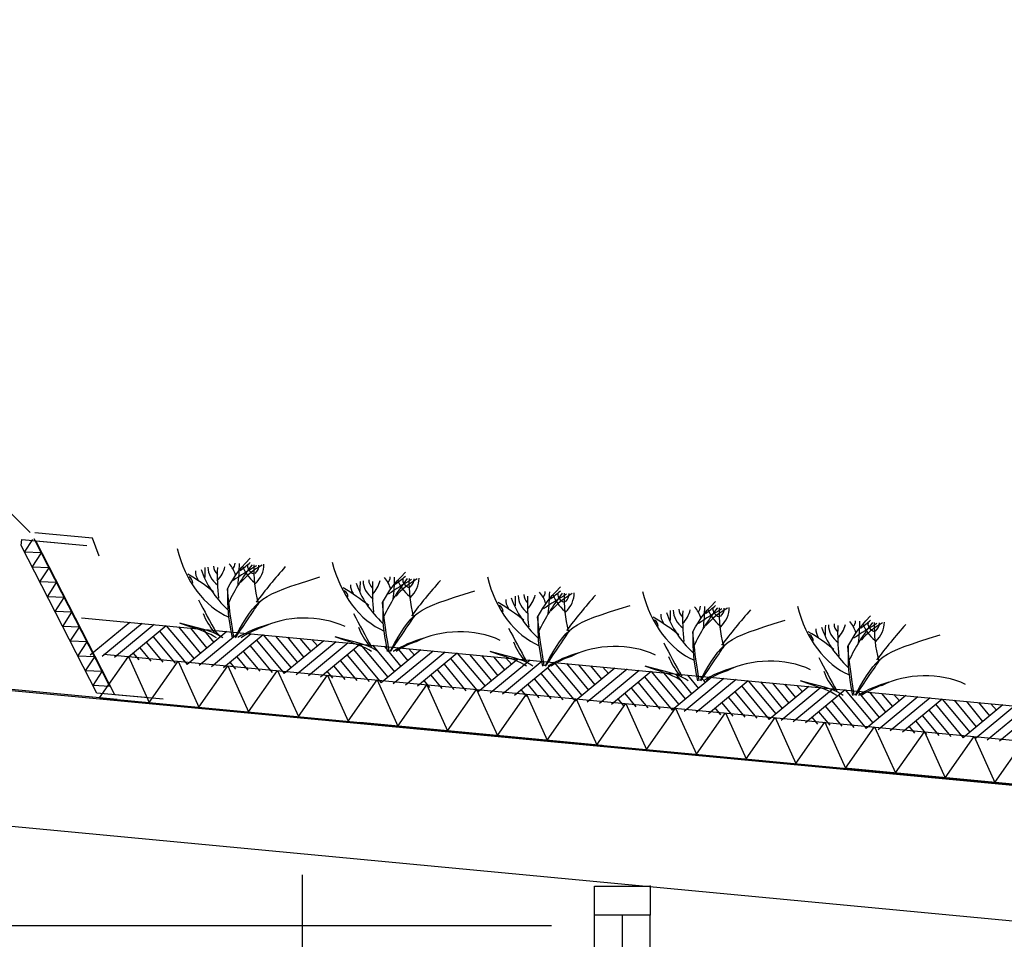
# Model space of a CAD drawing. Extents: x -19795 to 103381, y 127200 to 154480.
# Tile 15 of 76: x 8592 to 10614, y 145888 to 147776. Entities that reach past the tile are written whole.
import ezdxf

# ---------------------------------------------------------------- set-up
doc = ezdxf.new("R2010")
doc.units = 0
doc.header["$LTSCALE"] = 1000
doc.header["$MEASUREMENT"] = 0
doc.linetypes.add('DASHDOT', pattern=[1, 0.5, -0.25, 0, -0.25])
doc.layers.add('B02', color=7, linetype='CONTINUOUS')
doc.layers.add('B03', color=7, linetype='CONTINUOUS')

msp = doc.modelspace()

# ---------------------------------------------------------------- linework, layer by layer
at = {"layer": 'B02', "color": 5, "linetype": 'DASHDOT'}
msp.add_line((103381, 137447.3), (-17123, 148828), dxfattribs=at)
at = {"layer": 'B03', "color": 1, "linetype": 'Continuous'}
for p, q in [((8777.3, 146407.5), (8621.9, 146710.1)), ((8750.6, 146393.8), (8595.2, 146696.4)), ((9772.5, 143268), (9772.5, 145937.8)), ((9886.5, 143268), (9886.5, 145937.8))]:
    msp.add_line(p, q, dxfattribs=at)
at = {"layer": 'B03', "color": 5, "linetype": 'Continuous'}
for p, q in [((8818.5, 146538.9), (8736.7, 146471.3)), ((8843.4, 146536.6), (8761.6, 146469)), ((8868.2, 146534.2), (8786.5, 146466.6)), ((8893.1, 146531.9), (8811.4, 146464.2)), ((8879.1, 146521.1), (8935.9, 146452.5)), ((8893.1, 146531.9), (8950, 146464.2)), ((8918, 146529.5), (8963.1, 146475)), ((9017.6, 146520.1), (8935.9, 146452.5)), ((8942.9, 146527.2), (8976.2, 146485.9)), ((8967.8, 146524.8), (8990.3, 146497.6)), ((8992.7, 146522.5), (9004.5, 146509.3)), ((8865.9, 146509.3), (8911, 146454.9)), ((9042.5, 146517.8), (8960.7, 146450.1)), ((9067.4, 146515.4), (8985.6, 146447.8)), ((9092.2, 146513.1), (9010.5, 146445.4)), ((9078.2, 146502.3), (9135, 146433.7)), ((9092.2, 146513.1), (9149.1, 146445.4)), ((9117.1, 146510.7), (9162.2, 146456.2)), ((9216.7, 146501.3), (9135, 146433.7)), ((9142, 146508.4), (9175.3, 146467)), ((9241.6, 146499), (9159.9, 146431.3)), ((9166.9, 146506), (9189.5, 146478.8)), ((9191.8, 146503.7), (9203.6, 146490.5)), ((8838.6, 146486.8), (8861.2, 146459.5)), ((8852.7, 146497.5), (8886.1, 146457.2)), ((9051.8, 146478.7), (9085.2, 146438.4)), ((9065, 146490.5), (9110.1, 146436)), ((9266.5, 146496.6), (9184.7, 146429)), ((9291.4, 146494.3), (9209.6, 146426.6)), ((9277.3, 146483.5), (9334.1, 146414.9)), ((9291.4, 146494.3), (9348.2, 146426.6)), ((9316.2, 146491.9), (9361.3, 146437.4)), ((9415.8, 146482.5), (9334.1, 146414.9)), ((9341.1, 146489.5), (9374.4, 146448.2)), ((9440.7, 146480.1), (9359, 146412.5)), ((9366, 146487.2), (9388.6, 146460)), ((9390.9, 146484.9), (9402.7, 146471.7)), ((8824.6, 146476.1), (8836.3, 146461.9)), ((9037.8, 146468), (9060.3, 146440.7)), ((9250.9, 146459.9), (9284.3, 146419.6)), ((9264.1, 146471.7), (9309.2, 146417.2)), ((9465.6, 146477.8), (9383.9, 146410.2)), ((9490.5, 146475.5), (9408.8, 146407.8)), ((9476.4, 146464.7), (9533.2, 146396.1)), ((9490.5, 146475.5), (9547.4, 146407.8)), ((9515.4, 146473.1), (9560.4, 146418.6)), ((9614.9, 146463.7), (9533.2, 146396.1)), ((9540.2, 146470.8), (9573.5, 146429.4)), ((9639.8, 146461.4), (9558.1, 146393.7)), ((9565.1, 146468.4), (9587.7, 146441.2)), ((9664.7, 146459), (9583, 146391.4)), ((9590, 146466), (9601.8, 146452.9)), ((9023.7, 146457.3), (9035.4, 146443.1)), ((9222.8, 146438.5), (9234.5, 146424.3)), ((9236.9, 146449.2), (9259.4, 146421.9)), ((9450.1, 146441.1), (9483.4, 146400.8)), ((9463.2, 146452.9), (9508.3, 146398.4)), ((9689.6, 146456.6), (9607.9, 146389)), ((9675.5, 146445.9), (9732.3, 146377.3)), ((9689.6, 146456.6), (9746.5, 146389)), ((9714.5, 146454.3), (9759.6, 146399.8)), ((9814, 146444.9), (9732.3, 146377.3)), ((9739.4, 146451.9), (9772.6, 146410.6)), ((9838.9, 146442.5), (9757.2, 146374.9)), ((9764.2, 146449.6), (9786.8, 146422.4)), ((9863.8, 146440.2), (9782.1, 146372.6)), ((9789.1, 146447.2), (9801, 146434.1)), ((9421.9, 146419.6), (9433.6, 146405.5)), ((9436, 146430.4), (9458.5, 146403.1)), ((9649.2, 146422.3), (9682.5, 146382)), ((9662.3, 146434.1), (9707.4, 146379.6)), ((9888.7, 146437.8), (9807, 146370.2)), ((9874.6, 146427.1), (9931.4, 146358.5)), ((9888.7, 146437.8), (9945.6, 146370.2)), ((9913.6, 146435.5), (9958.7, 146381)), ((10013.1, 146426.1), (9931.4, 146358.5)), ((9938.5, 146433.1), (9971.7, 146391.8)), ((10038, 146423.7), (9956.3, 146356.1)), ((9963.4, 146430.8), (9985.9, 146403.5)), ((10062.9, 146421.4), (9981.2, 146353.8)), ((9988.2, 146428.4), (10000.1, 146415.3)), ((10087.8, 146419), (10006.1, 146351.4)), ((10087.8, 146419), (10144.7, 146351.4)), ((9621, 146400.8), (9632.8, 146386.7)), ((9635.1, 146411.6), (9657.6, 146384.3)), ((9848.3, 146403.5), (9881.6, 146363.2)), ((9861.5, 146415.3), (9906.5, 146360.8)), ((10073.7, 146408.3), (10130.5, 146339.7)), ((10112.7, 146416.7), (10157.8, 146362.2)), ((10212.2, 146407.3), (10130.5, 146339.7)), ((10137.6, 146414.3), (10170.9, 146373)), ((10237.1, 146404.9), (10155.4, 146337.3)), ((10162.5, 146412), (10185, 146384.7)), ((10262, 146402.6), (10180.3, 146335)), ((10187.4, 146409.6), (10199.2, 146396.5)), ((10286.9, 146400.2), (10205.2, 146332.6)), ((10286.9, 146400.2), (10343.8, 146332.6)), ((10311.8, 146397.9), (10356.9, 146343.4)), ((9820.1, 146382), (9831.9, 146367.9)), ((9834.2, 146392.8), (9856.8, 146365.5)), ((10047.4, 146384.7), (10080.8, 146344.4)), ((10060.6, 146396.5), (10105.6, 146342)), ((10259.7, 146377.7), (10304.8, 146323.2)), ((10272.9, 146389.5), (10329.6, 146320.9)), ((10411.4, 146388.5), (10329.6, 146320.9)), ((10336.7, 146395.5), (10370, 146354.2)), ((10436.3, 146386.1), (10354.5, 146318.5)), ((10361.6, 146393.2), (10384.1, 146365.9)), ((10461.1, 146383.8), (10379.4, 146316.2)), ((10386.5, 146390.8), (10398.3, 146377.7)), ((10486, 146381.4), (10404.3, 146313.8)), ((10486, 146381.4), (10542.9, 146313.8)), ((10510.9, 146379.1), (10556, 146324.6)), ((10019.3, 146363.2), (10031, 146349.1)), ((10033.3, 146374), (10055.9, 146346.7)), ((10246.5, 146365.9), (10279.9, 146325.6)), ((10458.8, 146358.9), (10503.9, 146304.4)), ((10472, 146370.7), (10528.8, 146302.1)), ((10610.5, 146369.7), (10528.8, 146302.1)), ((10535.8, 146376.7), (10569.1, 146335.4)), ((10635.4, 146367.3), (10553.6, 146299.7)), ((10560.7, 146374.4), (10583.2, 146347.1)), ((10660.3, 146365), (10578.5, 146297.4)), ((10585.6, 146372), (10597.4, 146358.9)), ((10685.1, 146362.6), (10603.4, 146295)), ((10218.4, 146344.4), (10230.1, 146330.3)), ((10232.4, 146355.1), (10255, 146327.9)), ((10445.6, 146347.1), (10479, 146306.8)), ((10417.5, 146325.6), (10429.2, 146311.5)), ((10431.6, 146336.4), (10454.1, 146309.1)), ((9172.5, 142266), (9172.5, 146021)), ((9829.5, 143268), (9829.5, 145937.8)), ((9684, 145916), (-4503.5, 145916))]:
    msp.add_line(p, q, dxfattribs=at)
at = {"layer": 'B03', "color": 1, "linetype": 'Continuous'}
for points in [[(8755, 146674.5), (8741.4, 146711.6), (8622.9, 146722.5)], [(8764.1, 146473.7), (85771.7, 139200.8), (85852.5, 139191.7)], [(8755.6, 146384.1), (85762.5, 139111.2), (85852.5, 139101.2)]]:
    msp.add_lwpolyline(points, dxfattribs=at)
at = {"layer": 'B03', "color": 2, "linetype": 'Continuous'}
for points in [[(8849.6, 146384.7), (8750.6, 146393.8), (8595.2, 146696.4), (8596.4, 146709.1), (8692.7, 146700.3)], [(8886.6, 146381.3), (8787.6, 146390.4), (8625.3, 146706.5), (8729.7, 146696.9)]]:
    msp.add_lwpolyline(points, dxfattribs=at)
at = {"layer": 'B03', "color": 5, "linetype": 'Continuous'}
for points in [[(8636.7, 146681.3), (8602.2, 146682.8), (8619.1, 146708.7)], [(8652.3, 146650.9), (8617.8, 146652.4), (8636.7, 146681.3)], [(8667.9, 146620.4), (8633.4, 146621.9), (8652.3, 146650.9)], [(8683.6, 146590), (8649.1, 146591.5), (8667.9, 146620.4)], [(8699.2, 146559.6), (8664.7, 146561.1), (8683.6, 146590)], [(8714.8, 146529.1), (8680.3, 146530.7), (8699.2, 146559.6)], [(8730.4, 146498.7), (8695.9, 146500.2), (8714.8, 146529.1)], [(8746.1, 146468.3), (8711.6, 146469.8), (8730.4, 146498.7)], [(8761.7, 146437.9), (8727.2, 146439.4), (8746.1, 146468.3)], [(8755.6, 146384.1), (8815.2, 146468.9), (8857.8, 146374.5)], [(8857.8, 146374.5), (8917.3, 146459.3), (8959.9, 146364.8)], [(8959.9, 146364.8), (9019.5, 146449.6), (9062.1, 146355.2)], [(9062.1, 146355.2), (9121.6, 146440), (9164.2, 146345.5)], [(8777.3, 146407.5), (8742.8, 146409), (8761.7, 146437.9)], [(9164.2, 146345.5), (9223.7, 146430.3), (9266.4, 146335.9)], [(9266.4, 146335.9), (9325.9, 146420.7), (9368.5, 146326.2)], [(9368.5, 146326.2), (9428, 146411), (9470.6, 146316.6)], [(9470.6, 146316.6), (9530.2, 146401.4), (9572.8, 146307)], [(9572.8, 146307), (9632.3, 146391.7), (9674.9, 146297.3)], [(9674.9, 146297.3), (9734.5, 146382.1), (9777.1, 146287.7)], [(9777.1, 146287.7), (9836.6, 146372.4), (9879.2, 146278)], [(9879.2, 146278), (9938.8, 146362.8), (9981.4, 146268.4)], [(9981.4, 146268.4), (10040.9, 146353.1), (10083.5, 146258.7)], [(10083.5, 146258.7), (10143, 146343.5), (10185.7, 146249.1)], [(10185.7, 146249.1), (10245.2, 146333.9), (10287.8, 146239.4)], [(10287.8, 146239.4), (10347.3, 146324.2), (10390, 146229.8)], [(10390, 146229.8), (10449.5, 146314.5), (10492.1, 146220.1)], [(10492.1, 146220.1), (10551.6, 146304.9), (10594.2, 146210.5)], [(10594.2, 146210.5), (10653.8, 146295.3), (10696.4, 146200.8)]]:
    msp.add_lwpolyline(points, dxfattribs=at)
at = {"layer": 'B03', "color": 7, "linetype": 'Continuous'}
msp.add_lwpolyline([(8718.9, 146548.3), (85764.1, 139271.9), (85852.5, 139262.1)], dxfattribs=at)
at = {"layer": 'B03', "color": 2, "linetype": 'Continuous'}
msp.add_lwpolyline([(41424.9, 143298.6), (41413.2, 143174.7), (41164.3, 143198.2), (41149.7, 143043.9), (8492.1, 146127.5), (8518.3, 146404.3)], close=True, dxfattribs=at)
at = {"layer": 'B03', "color": 7, "linetype": 'Continuous'}
msp.add_lwpolyline([(9772.5, 145997.8), (9886.5, 145997.8), (9886.5, 145937.8), (9772.5, 145937.8)], close=True, dxfattribs=at)
at = {"layer": 'B03', "color": 1, "linetype": 'Continuous'}
msp.add_ellipse((7594.2, 145699.4), major_axis=(0, -1461.7), ratio=0.976968, start_param=2.3469, end_param=3.747938, dxfattribs=at)
at = {"layer": 'B03', "color": 5, "linetype": 'Continuous'}
for centre, major_axis, ratio, start_param, end_param in [((9072, 146760.8), (0, 221.9), 0.744818, 1.89324, 2.833024), ((9002.1, 146659.6), (32.1, 0), 0.660641, 5.702662, 6.319964), ((8916.2, 146730.9), (182, 0), 0.660641, 5.494245, 5.671447), ((9390.6, 146732.5), (0, 221.9), 0.744818, 1.89324, 2.833024), ((9019, 146643.2), (66.2, 0), 0.660641, 3.115421, 3.534564), ((9306, 146697.4), (349.9, 0), 0.660641, 3.359516, 3.751905), ((19904.8, 146608.3), (10932.7, 0), 0.660641, 3.135652, 3.138449), ((9060.8, 146651.2), (82.2, 0), 0.660641, 3.127227, 3.861374), ((9034.1, 146653.5), (43.9, 0), 0.660641, 3.11489, 3.740647), ((9869.5, 146632.7), (871.9, 0), 0.660641, 3.10941, 3.218759), ((8879, 146668.6), (136.6, 0), 0.660641, 5.766599, 6.106268), ((9765.1, 146424.4), (780.2, 0), 0.660641, 2.672959, 2.83724), ((8930.2, 146624.1), (106.3, 0), 0.660641, 0.168666, 0.523639), ((9830.4, 146101.7), (1125.8, 0), 0.660641, 2.302834, 2.361653), ((8112.7, 146664), (930.5, 0), 0.660641, 6.203932, 6.276051), ((9227.8, 146552), (209.9, 0), 0.660641, 2.289302, 2.622785), ((9179, 146674.5), (133, 0), 0.660641, 3.3755, 3.801171), ((9087.6, 146654.1), (27.8, 0), 0.660641, 3.052601, 4.146823), ((9704.2, 146648.3), (631.5, 0), 0.660641, 3.120153, 3.307181), ((8986.5, 146657.2), (107, 0), 0.660641, 5.689062, 6.294216), ((9039.4, 146655.9), (43.8, 0), 0.660641, 5.674398, 6.301457), ((10745.3, 146030), (1864.2, 0), 0.660641, 2.611038, 2.678375), ((8597.1, 146390.1), (506.6, 0), 0.660641, 0.68343, 0.834515), ((8922.4, 146620.2), (25, 0), 0.660641, 6.250795, 7.087454), ((20223.3, 146580.1), (10932.7, 0), 0.660641, 3.135652, 3.138449), ((9379.4, 146623), (82.2, 0), 0.660641, 3.127227, 3.861374), ((9352.7, 146625.3), (43.9, 0), 0.660641, 3.11489, 3.740647), ((10188, 146604.4), (871.9, 0), 0.660641, 3.10941, 3.218759), ((9197.6, 146640.4), (136.6, 0), 0.660641, 5.766599, 6.106268), ((10083.7, 146396.2), (780.2, 0), 0.660641, 2.672959, 2.83724), ((9248.8, 146595.9), (106.3, 0), 0.660641, 0.168666, 0.523639), ((9320.7, 146631.4), (32.1, 0), 0.660641, 5.702662, 6.319964), ((10149, 146073.5), (1125.8, 0), 0.660641, 2.302834, 2.361653), ((8431.3, 146635.8), (930.5, 0), 0.660641, 6.203932, 6.276051), ((9234.8, 146702.7), (182, 0), 0.660641, 5.494245, 5.671447), ((9546.4, 146523.8), (209.9, 0), 0.660641, 2.289302, 2.622785), ((9497.5, 146646.3), (133, 0), 0.660641, 3.3755, 3.801171), ((9406.2, 146625.8), (27.8, 0), 0.660641, 3.052601, 4.146823), ((10022.8, 146620), (631.5, 0), 0.660641, 3.120153, 3.307181), ((9305, 146628.9), (107, 0), 0.660641, 5.689062, 6.294216), ((9358, 146627.6), (43.8, 0), 0.660641, 5.674398, 6.301457), ((11063.9, 146001.7), (1864.2, 0), 0.660641, 2.611038, 2.678375), ((9709, 146702.4), (0, 221.9), 0.744818, 1.89324, 2.833024), ((8915.7, 146361.9), (506.6, 0), 0.660641, 0.68343, 0.834515), ((9241, 146592), (25, 0), 0.660641, 6.250795, 7.087454), ((9337.5, 146614.9), (66.2, 0), 0.660641, 3.115421, 3.534564), ((9624.6, 146669.1), (349.9, 0), 0.660641, 3.359516, 3.751905), ((9567.2, 146565.8), (106.3, 0), 0.660641, 0.168666, 0.523639), ((9639.1, 146601.3), (32.1, 0), 0.660641, 5.702662, 6.319964), ((8749.7, 146605.7), (930.5, 0), 0.660641, 6.203932, 6.276051), ((9553.2, 146672.6), (182, 0), 0.660641, 5.494245, 5.671447), ((10027.4, 146672.4), (0, 221.9), 0.744818, 1.89324, 2.833024), ((17987, 148671.8), (9564.7, 0), 0.660641, 3.478125, 3.489628), ((9234.1, 146331.8), (506.6, 0), 0.660641, 0.68343, 0.834515), ((9656, 146584.9), (66.2, 0), 0.660641, 3.115421, 3.534564), ((9943, 146639.1), (349.9, 0), 0.660641, 3.359516, 3.751905), ((20541.7, 146550), (10932.7, 0), 0.660641, 3.135652, 3.138449), ((9697.8, 146592.9), (82.2, 0), 0.660641, 3.127227, 3.861374), ((9671.1, 146595.2), (43.9, 0), 0.660641, 3.11489, 3.740647), ((10506.4, 146574.3), (871.9, 0), 0.660641, 3.10941, 3.218759), ((9516, 146610.3), (136.6, 0), 0.660641, 5.766599, 6.106268), ((10402.1, 146366.1), (780.2, 0), 0.660641, 2.672959, 2.83724), ((10467.4, 146043.4), (1125.8, 0), 0.660641, 2.302834, 2.361653), ((9864.8, 146493.7), (209.9, 0), 0.660641, 2.289302, 2.622785), ((9816, 146616.2), (133, 0), 0.660641, 3.3755, 3.801171), ((9724.6, 146595.7), (27.8, 0), 0.660641, 3.052601, 4.146823), ((10341.2, 146590), (631.5, 0), 0.660641, 3.120153, 3.307181), ((9623.5, 146598.9), (107, 0), 0.660641, 5.689062, 6.294216), ((9676.4, 146597.6), (43.8, 0), 0.660641, 5.674398, 6.301457), ((11382.3, 145971.7), (1864.2, 0), 0.660641, 2.611038, 2.678375), ((9559.4, 146561.9), (25, 0), 0.660641, 6.250795, 7.087454), ((20860.2, 146520), (10932.7, 0), 0.660641, 3.135652, 3.138449), ((10016.2, 146562.8), (82.2, 0), 0.660641, 3.127227, 3.861374), ((9989.5, 146565.1), (43.9, 0), 0.660641, 3.11489, 3.740647), ((10824.9, 146544.3), (871.9, 0), 0.660641, 3.10941, 3.218759), ((9834.4, 146580.2), (136.6, 0), 0.660641, 5.766599, 6.106268), ((10720.5, 146336), (780.2, 0), 0.660641, 2.672959, 2.83724), ((9885.6, 146535.7), (106.3, 0), 0.660641, 0.168666, 0.523639), ((9957.5, 146571.2), (32.1, 0), 0.660641, 5.702662, 6.319964), ((10785.8, 146013.3), (1125.8, 0), 0.660641, 2.302834, 2.361653), ((9068.1, 146575.6), (930.5, 0), 0.660641, 6.203932, 6.276051), ((9871.6, 146642.6), (182, 0), 0.660641, 5.494245, 5.671447), ((10183.2, 146463.6), (209.9, 0), 0.660641, 2.289302, 2.622785), ((10134.4, 146586.1), (133, 0), 0.660641, 3.3755, 3.801171), ((10043, 146565.7), (27.8, 0), 0.660641, 3.052601, 4.146823), ((10659.6, 146559.9), (631.5, 0), 0.660641, 3.120153, 3.307181), ((9941.9, 146568.8), (107, 0), 0.660641, 5.689062, 6.294216), ((9994.8, 146567.5), (43.8, 0), 0.660641, 5.674398, 6.301457), ((11700.7, 145941.6), (1864.2, 0), 0.660641, 2.611038, 2.678375), ((10345.8, 146642.3), (0, 221.9), 0.744818, 1.89324, 2.833024), ((9191.4, 146592.1), (228.6, 0), 0.660641, 3.374473, 3.651764), ((9176.6, 146452.2), (144.6, 0), 0.660641, 0.95331, 2.235111), ((18305.6, 148643.6), (9564.7, 0), 0.660641, 3.478125, 3.489628), ((9552.5, 146301.7), (506.6, 0), 0.660641, 0.68343, 0.834515), ((9877.8, 146531.8), (25, 0), 0.660641, 6.250795, 7.087454), ((9974.4, 146554.8), (66.2, 0), 0.660641, 3.115421, 3.534564), ((10261.4, 146609), (349.9, 0), 0.660641, 3.359516, 3.751905), ((10204.1, 146505.7), (106.3, 0), 0.660641, 0.168666, 0.523639), ((10275.9, 146541.2), (32.1, 0), 0.660641, 5.702662, 6.319964), ((9386.5, 146545.5), (930.5, 0), 0.660641, 6.203932, 6.276051), ((10190, 146612.5), (182, 0), 0.660641, 5.494245, 5.671447), ((10260.3, 146538.7), (107, 0), 0.660641, 5.689062, 6.294216), ((9184.4, 146406), (210.8, 0), 0.660641, 1.96762, 2.325094), ((9175.1, 146422.4), (181.9, 0), 0.660641, 2.065597, 2.35593), ((9510, 146563.9), (228.6, 0), 0.660641, 3.374473, 3.651764), ((9495.1, 146424), (144.6, 0), 0.660641, 0.95331, 2.235111), ((18624, 148613.5), (9564.7, 0), 0.660641, 3.478125, 3.489628), ((9870.9, 146271.7), (506.6, 0), 0.660641, 0.68343, 0.834515), ((10292.8, 146524.7), (66.2, 0), 0.660641, 3.115421, 3.534564), ((10579.9, 146578.9), (349.9, 0), 0.660641, 3.359516, 3.751905), ((21178.6, 146489.9), (10932.7, 0), 0.660641, 3.135652, 3.138449), ((10334.7, 146532.8), (82.2, 0), 0.660641, 3.127227, 3.861374), ((10307.9, 146535.1), (43.9, 0), 0.660641, 3.11489, 3.740647), ((11143.3, 146514.2), (871.9, 0), 0.660641, 3.10941, 3.218759), ((10152.8, 146550.1), (136.6, 0), 0.660641, 5.766599, 6.106268), ((11038.9, 146305.9), (780.2, 0), 0.660641, 2.672959, 2.83724), ((11104.3, 145983.2), (1125.8, 0), 0.660641, 2.302834, 2.361653), ((10501.6, 146433.5), (209.9, 0), 0.660641, 2.289302, 2.622785), ((10452.8, 146556.1), (133, 0), 0.660641, 3.3755, 3.801171), ((10361.4, 146535.6), (27.8, 0), 0.660641, 3.052601, 4.146823), ((10978, 146529.8), (631.5, 0), 0.660641, 3.120153, 3.307181), ((10313.2, 146537.4), (43.8, 0), 0.660641, 5.674398, 6.301457), ((12019.1, 145911.5), (1864.2, 0), 0.660641, 2.611038, 2.678375), ((9503, 146377.7), (210.8, 0), 0.660641, 1.96762, 2.325094), ((9493.7, 146394.2), (181.9, 0), 0.660641, 2.065597, 2.35593), ((9828.4, 146533.8), (228.6, 0), 0.660641, 3.374473, 3.651764), ((10196.2, 146501.8), (25, 0), 0.660641, 6.250795, 7.087454), ((9813.6, 146393.9), (144.6, 0), 0.660641, 0.95331, 2.235111), ((18942.4, 148583.4), (9564.7, 0), 0.660641, 3.478125, 3.489628), ((9821.4, 146347.6), (210.8, 0), 0.660641, 1.96762, 2.325094), ((9812.1, 146364.1), (181.9, 0), 0.660641, 2.065597, 2.35593), ((10146.8, 146503.7), (228.6, 0), 0.660641, 3.374473, 3.651764), ((10132, 146363.8), (144.6, 0), 0.660641, 0.95331, 2.235111), ((19260.8, 148553.4), (9564.7, 0), 0.660641, 3.478125, 3.489628), ((10139.8, 146317.6), (210.8, 0), 0.660641, 1.96762, 2.325094), ((10130.5, 146334), (181.9, 0), 0.660641, 2.065597, 2.35593), ((10465.2, 146473.6), (228.6, 0), 0.660641, 3.374473, 3.651764), ((10450.4, 146333.7), (144.6, 0), 0.660641, 0.95331, 2.235111), ((10458.2, 146287.5), (210.8, 0), 0.660641, 1.96762, 2.325094), ((10448.9, 146304), (181.9, 0), 0.660641, 2.065597, 2.35593)]:
    msp.add_ellipse(centre, major_axis=major_axis, ratio=ratio, start_param=start_param, end_param=end_param, dxfattribs=at)
for points in [[(9018.4, 146607.6), (9036.6, 146639.4), (9036.6, 146639.4), (9065.2, 146670.4)], [(9336.9, 146579.4), (9355.2, 146611.2), (9355.2, 146611.2), (9383.8, 146642.2)], [(9034.4, 146508.9), (9081.4, 146591.9), (9081.4, 146591.9), (9208.1, 146632)], [(9031.8, 146508.1), (9023.2, 146562.5), (9023.2, 146562.5), (9018.4, 146607.6)], [(9028.8, 146507.4), (9019.3, 146559.5), (9019.3, 146560.2), (9019.6, 146609.2)], [(9353, 146480.7), (9400, 146563.7), (9400, 146563.7), (9526.7, 146603.8)], [(9655.3, 146549.3), (9673.6, 146581.1), (9673.6, 146581.1), (9702.2, 146612.1)], [(9034.8, 146507.4), (9082.6, 146578), (9082.7, 146578.1), (9085.2, 146581)], [(9347.4, 146479.2), (9337.9, 146531.2), (9337.9, 146532), (9338.2, 146580.9)], [(9973.8, 146519.2), (9992, 146551), (9992, 146551), (10020.6, 146582)], [(9350.4, 146479.9), (9341.8, 146534.3), (9341.8, 146534.3), (9336.9, 146579.4)], [(9671.4, 146450.6), (9718.4, 146533.6), (9718.4, 146533.6), (9845.1, 146573.7)], [(9353.4, 146479.2), (9401.2, 146549.7), (9401.3, 146549.9), (9403.8, 146552.8)], [(9668.8, 146449.8), (9660.2, 146504.2), (9660.2, 146504.2), (9655.3, 146549.3)], [(9665.8, 146449.1), (9656.3, 146501.1), (9656.3, 146501.9), (9656.6, 146550.9)], [(9989.8, 146420.5), (10036.8, 146503.5), (10036.8, 146503.5), (10163.5, 146543.6)], [(10292.2, 146489.1), (10310.4, 146521), (10310.4, 146521), (10339, 146552)], [(9008.8, 146507.4), (8991.8, 146519), (8980.3, 146522), (8921.1, 146537.2)], [(8995.8, 146507.4), (8980.1, 146517.4), (8968.3, 146521.3), (8922.4, 146536.4)], [(9671.8, 146449.1), (9719.6, 146519.6), (9719.7, 146519.8), (9722.2, 146522.7)], [(9987.2, 146419.8), (9978.6, 146474.2), (9978.6, 146474.2), (9973.8, 146519.2)], [(9984.2, 146419), (9974.7, 146471.1), (9974.7, 146471.8), (9975, 146520.8)], [(9327.4, 146479.2), (9310.3, 146490.8), (9298.9, 146493.8), (9239.7, 146508.9)], [(9314.3, 146479.2), (9298.7, 146489.1), (9286.9, 146493), (9241, 146508.2)], [(10308.2, 146390.4), (10355.2, 146473.5), (10355.2, 146473.5), (10481.9, 146513.5)], [(9645.8, 146449.1), (9628.8, 146460.7), (9617.3, 146463.7), (9558.1, 146478.9)], [(9990.2, 146419), (10038, 146489.6), (10038.1, 146489.7), (10040.6, 146492.6)], [(10305.6, 146389.7), (10297, 146444.1), (10297, 146444.1), (10292.2, 146489.1)], [(10302.6, 146389), (10293.1, 146441), (10293.1, 146441.7), (10293.5, 146490.7)], [(9632.7, 146449.1), (9617.1, 146459.1), (9605.3, 146463), (9559.4, 146478.1)], [(10308.6, 146389), (10356.4, 146459.5), (10356.5, 146459.6), (10359, 146462.6)], [(9964.2, 146419), (9947.2, 146430.6), (9935.7, 146433.6), (9876.5, 146448.8)], [(9951.1, 146419), (9935.5, 146429), (9923.7, 146432.9), (9877.8, 146448)], [(10282.6, 146389), (10265.6, 146400.6), (10254.1, 146403.5), (10194.9, 146418.7)], [(10269.6, 146389), (10253.9, 146398.9), (10242.1, 146402.8), (10196.2, 146417.9)]]:
    msp.add_open_spline(points, degree=3, dxfattribs=at)
at = {"layer": 'B03', "color": 2, "linetype": 'Continuous'}
msp.add_point((9886.7, 145997.8), dxfattribs=at)

doc.saveas('drawing.dxf')
